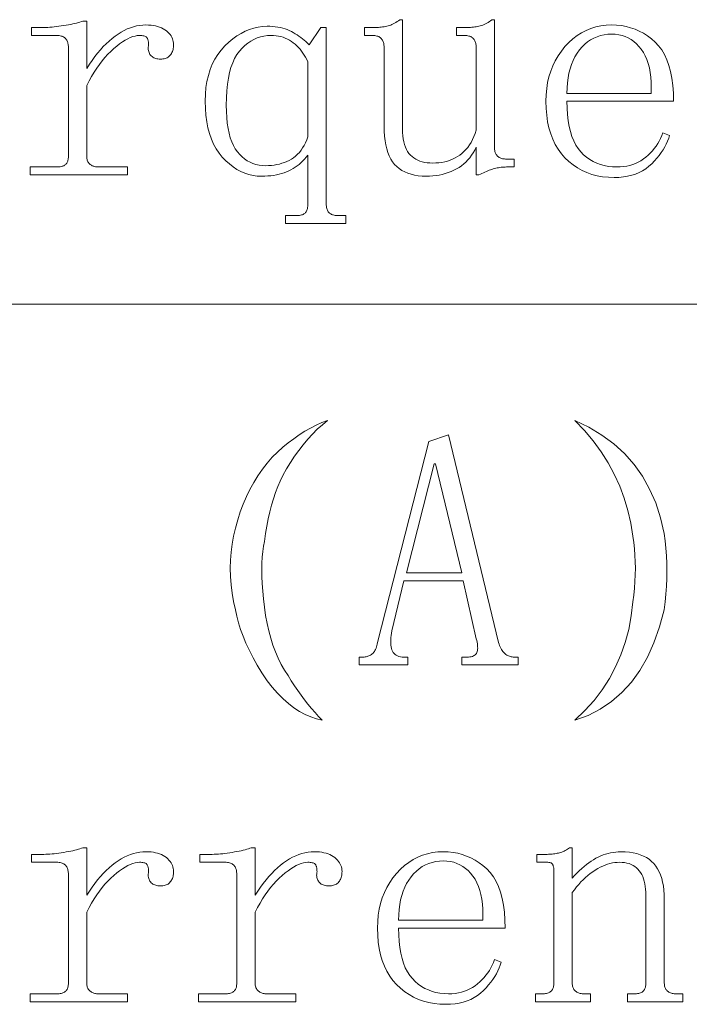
# Model space of a CAD drawing. Extents: x 1 to 297, y 1 to 210.
# Tile 27 of 171: x 54.07 to 58.43, y 35.78 to 42.2. Entities that reach past the tile are written whole.
import ezdxf

# ---------------------------------------------------------------- set-up
doc = ezdxf.new("R2010")
doc.units = 0

msp = doc.modelspace()

# ---------------------------------------------------------------- linework, layer by layer
at = {"color": 7, "lineweight": 13}
msp.add_line((1.3055, 40.342), (219.3213, 40.342), dxfattribs=at)
for points in [[(54.509, 41.8791), (54.5263, 41.9059), (54.5438, 41.9314), (54.5616, 41.9556), (54.5796, 41.9786), (54.5979, 42.0002), (54.6165, 42.0206), (54.6353, 42.0396), (54.6544, 42.0574), (54.6737, 42.0739), (54.6933, 42.0891), (54.7131, 42.103), (54.7329, 42.1154), (54.7528, 42.1263), (54.7728, 42.1358), (54.7929, 42.1438), (54.8131, 42.1503), (54.8334, 42.1554), (54.8538, 42.1591), (54.8742, 42.1613), (54.8947, 42.162), (54.9115, 42.1616), (54.9275, 42.1605), (54.9427, 42.1585), (54.9571, 42.1558), (54.9708, 42.1524), (54.9837, 42.1481), (54.9958, 42.1431), (55.0072, 42.1373), (55.0178, 42.1308), (55.0276, 42.1234), (55.0365, 42.1156), (55.0446, 42.1075), (55.0516, 42.0991), (55.0578, 42.0905), (55.0629, 42.0816), (55.0672, 42.0725), (55.0705, 42.0631), (55.0728, 42.0535), (55.0743, 42.0436), (55.0747, 42.0334), (55.0745, 42.025), (55.0739, 42.017), (55.0728, 42.0093), (55.0713, 42.0019), (55.0694, 41.9949), (55.067, 41.9882), (55.0642, 41.9818), (55.061, 41.9758), (55.0574, 41.9702), (55.0533, 41.9649), (55.0488, 41.96), (55.0439, 41.9556), (55.0385, 41.9517), (55.0327, 41.9484), (55.0265, 41.9456), (55.0199, 41.9433), (55.0128, 41.9415), (55.0053, 41.9402), (54.9974, 41.9394), (54.989, 41.9391), (54.9807, 41.9394), (54.9727, 41.9402), (54.9652, 41.9415), (54.9582, 41.9433), (54.9515, 41.9456), (54.9453, 41.9484), (54.9395, 41.9517), (54.9342, 41.9556), (54.9292, 41.96), (54.9247, 41.9649), (54.9207, 41.9702), (54.9174, 41.9758), (54.9146, 41.9818), (54.9124, 41.9882), (54.9108, 41.9949), (54.9098, 42.0019), (54.9094, 42.0093), (54.9096, 42.017), (54.9105, 42.025), (54.9119, 42.0334), (54.9118, 42.0385), (54.9115, 42.0434), (54.9111, 42.0481), (54.9105, 42.0526), (54.9097, 42.057), (54.9088, 42.0612), (54.9077, 42.0652), (54.9064, 42.0691), (54.9049, 42.0728), (54.9033, 42.0763), (54.9012, 42.0795), (54.8985, 42.0825), (54.8951, 42.085), (54.891, 42.0873), (54.8862, 42.0891), (54.8807, 42.0907), (54.8745, 42.0919), (54.8676, 42.0927), (54.8601, 42.0933), (54.8519, 42.0934), (54.8379, 42.0926), (54.8232, 42.09), (54.808, 42.0857), (54.7922, 42.0797), (54.7758, 42.072), (54.7588, 42.0626), (54.7412, 42.0514), (54.723, 42.0386), (54.7041, 42.024), (54.6847, 42.0077), (54.6652, 41.9899), (54.6462, 41.9707), (54.6275, 41.9501), (54.6093, 41.9282), (54.5915, 41.9049), (54.5742, 41.8802), (54.5572, 41.8541), (54.5407, 41.8267), (54.5247, 41.7979), (54.509, 41.7677), (54.509, 41.3049), (54.5092, 41.2982), (54.5099, 41.2918), (54.5109, 41.2858), (54.5124, 41.2802), (54.5144, 41.2749), (54.5167, 41.2699), (54.5195, 41.2653), (54.5227, 41.261), (54.5264, 41.257), (54.5304, 41.2534), (54.5349, 41.2502), (54.5395, 41.2473), (54.5445, 41.2447), (54.5496, 41.2425), (54.5551, 41.2406), (54.5608, 41.239), (54.5667, 41.2378), (54.573, 41.237), (54.5794, 41.2365), (54.5862, 41.2363), (54.7747, 41.2363), (54.7747, 41.1849), (54.1404, 41.1849), (54.1404, 41.2363), (54.3119, 41.2363), (54.3202, 41.2365), (54.328, 41.237), (54.3353, 41.2378), (54.342, 41.239), (54.3483, 41.2406), (54.354, 41.2425), (54.3593, 41.2447), (54.364, 41.2473), (54.3682, 41.2502), (54.3719, 41.2534), (54.3751, 41.257), (54.378, 41.261), (54.3806, 41.2653), (54.3828, 41.2699), (54.3847, 41.2749), (54.3863, 41.2802), (54.3875, 41.2858), (54.3883, 41.2918), (54.3888, 41.2982), (54.389, 41.3049), (54.389, 42.0163), (54.3888, 42.023), (54.3883, 42.0295), (54.3875, 42.0357), (54.3863, 42.0417), (54.3847, 42.0474), (54.3828, 42.0528), (54.3806, 42.058), (54.378, 42.0629), (54.3751, 42.0676), (54.3719, 42.072), (54.3682, 42.0761), (54.364, 42.0797), (54.3593, 42.0829), (54.354, 42.0857), (54.3483, 42.0881), (54.342, 42.09), (54.3353, 42.0915), (54.328, 42.0926), (54.3202, 42.0932), (54.3119, 42.0934), (54.149, 42.0934), (54.149, 42.1449), (54.2176, 42.1449), (54.2298, 42.145), (54.2424, 42.1454), (54.2555, 42.146), (54.269, 42.1469), (54.2829, 42.1481), (54.2973, 42.1495), (54.3121, 42.1512), (54.3273, 42.1531), (54.3429, 42.1553), (54.359, 42.1577), (54.3749, 42.1603), (54.39, 42.163), (54.4044, 42.1658), (54.418, 42.1687), (54.4308, 42.1716), (54.4428, 42.1747), (54.4541, 42.1778), (54.4646, 42.181), (54.4743, 42.1843), (54.4833, 42.1877), (54.509, 42.1877)], [(56.7633, 41.262), (56.7836, 41.2625), (56.8032, 41.2641), (56.8223, 41.2666), (56.8408, 41.2702), (56.8587, 41.2749), (56.8759, 41.2805), (56.8926, 41.2872), (56.9087, 41.2949), (56.9241, 41.3037), (56.939, 41.3134), (56.9532, 41.3243), (56.9666, 41.3364), (56.9793, 41.3497), (56.9911, 41.3642), (57.0022, 41.3799), (57.0126, 41.3967), (57.0221, 41.4148), (57.0309, 41.4341), (57.0389, 41.4546), (57.0462, 41.4763), (57.0462, 42.0163), (57.046, 42.023), (57.0455, 42.0295), (57.0446, 42.0357), (57.0434, 42.0417), (57.0419, 42.0474), (57.04, 42.0528), (57.0378, 42.058), (57.0352, 42.0629), (57.0323, 42.0676), (57.029, 42.072), (57.0253, 42.0761), (57.0211, 42.0797), (57.0164, 42.0829), (57.0112, 42.0857), (57.0054, 42.0881), (56.9992, 42.09), (56.9924, 42.0915), (56.9851, 42.0926), (56.9773, 42.0932), (56.969, 42.0934), (56.9176, 42.0934), (56.9176, 42.1449), (56.969, 42.1449), (56.9792, 42.1449), (56.9892, 42.1452), (56.9991, 42.1456), (57.0088, 42.1462), (57.0183, 42.147), (57.0276, 42.1479), (57.0368, 42.1491), (57.0458, 42.1503), (57.0546, 42.1518), (57.0633, 42.1534), (57.0719, 42.1554), (57.0804, 42.1579), (57.089, 42.1609), (57.0976, 42.1644), (57.1062, 42.1684), (57.1147, 42.173), (57.1233, 42.178), (57.1319, 42.1836), (57.1404, 42.1897), (57.149, 42.1963), (57.1662, 42.1963), (57.1662, 41.3563), (57.1664, 41.3496), (57.167, 41.3433), (57.1681, 41.3373), (57.1696, 41.3316), (57.1715, 41.3263), (57.1739, 41.3213), (57.1767, 41.3167), (57.1799, 41.3124), (57.1835, 41.3085), (57.1876, 41.3049), (57.192, 41.3016), (57.1967, 41.2987), (57.2016, 41.2961), (57.2068, 41.2939), (57.2122, 41.292), (57.2179, 41.2905), (57.2239, 41.2893), (57.2301, 41.2884), (57.2366, 41.2879), (57.2433, 41.2877), (57.2947, 41.2877), (57.2947, 41.2363), (57.2433, 41.2363), (57.2347, 41.2362), (57.2262, 41.2358), (57.2176, 41.2351), (57.209, 41.2342), (57.2004, 41.2331), (57.1919, 41.2317), (57.1833, 41.23), (57.1747, 41.2281), (57.1662, 41.2259), (57.1576, 41.2234), (57.1489, 41.2207), (57.1401, 41.2178), (57.1311, 41.2146), (57.1219, 41.2111), (57.1126, 41.2074), (57.1031, 41.2034), (57.0934, 41.1991), (57.0835, 41.1946), (57.0735, 41.1899), (57.0633, 41.1849), (57.0462, 41.1849), (57.0462, 41.3649), (57.0372, 41.3465), (57.0273, 41.329), (57.0166, 41.3125), (57.005, 41.297), (56.9926, 41.2824), (56.9793, 41.2687), (56.9652, 41.256), (56.9502, 41.2442), (56.9343, 41.2333), (56.9176, 41.2234), (56.9002, 41.2145), (56.8823, 41.2065), (56.8638, 41.1994), (56.8449, 41.1933), (56.8254, 41.1881), (56.8055, 41.1838), (56.785, 41.1805), (56.764, 41.1782), (56.7425, 41.1768), (56.7204, 41.1763), (56.6937, 41.1771), (56.6683, 41.1794), (56.6443, 41.1832), (56.6217, 41.1886), (56.6004, 41.1956), (56.5806, 41.2041), (56.562, 41.2141), (56.5449, 41.2257), (56.5291, 41.2388), (56.5147, 41.2534), (56.5017, 41.2698), (56.49, 41.2881), (56.4798, 41.3082), (56.4708, 41.3302), (56.4633, 41.3541), (56.4571, 41.3799), (56.4523, 41.4076), (56.4489, 41.4372), (56.4468, 41.4687), (56.4462, 41.502), (56.4462, 42.0163), (56.446, 42.023), (56.4455, 42.0295), (56.4446, 42.0357), (56.4434, 42.0417), (56.4419, 42.0474), (56.44, 42.0528), (56.4378, 42.058), (56.4352, 42.0629), (56.4323, 42.0676), (56.429, 42.072), (56.4253, 42.0761), (56.4211, 42.0797), (56.4164, 42.0829), (56.4112, 42.0857), (56.4054, 42.0881), (56.3992, 42.09), (56.3924, 42.0915), (56.3851, 42.0926), (56.3773, 42.0932), (56.369, 42.0934), (56.3176, 42.0934), (56.3176, 42.1449), (56.369, 42.1449), (56.3792, 42.1449), (56.3892, 42.1452), (56.3991, 42.1456), (56.4088, 42.1462), (56.4183, 42.147), (56.4276, 42.1479), (56.4368, 42.1491), (56.4458, 42.1503), (56.4546, 42.1518), (56.4633, 42.1534), (56.4719, 42.1554), (56.4804, 42.1579), (56.489, 42.1609), (56.4976, 42.1644), (56.5062, 42.1684), (56.5147, 42.173), (56.5233, 42.178), (56.5319, 42.1836), (56.5404, 42.1897), (56.549, 42.1963), (56.5662, 42.1963), (56.5662, 41.4849), (56.5667, 41.4615), (56.5682, 41.4396), (56.5708, 41.419), (56.5744, 41.3998), (56.579, 41.382), (56.5847, 41.3655), (56.5914, 41.3505), (56.5991, 41.3367), (56.6078, 41.3244), (56.6176, 41.3134), (56.6283, 41.3037), (56.6399, 41.2949), (56.6523, 41.2872), (56.6656, 41.2805), (56.6797, 41.2749), (56.6947, 41.2702), (56.7106, 41.2666), (56.7273, 41.2641), (56.7449, 41.2625)], [(57.6376, 41.6649), (57.6385, 41.6199), (57.6412, 41.5776), (57.6457, 41.538), (57.652, 41.501), (57.6601, 41.4666), (57.67, 41.435), (57.6817, 41.406), (57.6952, 41.3796), (57.7105, 41.3559), (57.7276, 41.3349), (57.7461, 41.3161), (57.7658, 41.2994), (57.7866, 41.2846), (57.8085, 41.2718), (57.8315, 41.2609), (57.8556, 41.2521), (57.8809, 41.2452), (57.9072, 41.2402), (57.9347, 41.2373), (57.9633, 41.2363), (57.9852, 41.2369), (58.0065, 41.2389), (58.0271, 41.2421), (58.047, 41.2466), (58.0662, 41.2524), (58.0847, 41.2594), (58.1025, 41.2678), (58.1196, 41.2774), (58.1361, 41.2884), (58.1519, 41.3006), (58.1669, 41.3137), (58.181, 41.3275), (58.1943, 41.3418), (58.2067, 41.3568), (58.2183, 41.3724), (58.229, 41.3885), (58.2389, 41.4053), (58.2479, 41.4226), (58.256, 41.4406), (58.2633, 41.4591), (58.3062, 41.442), (58.3004, 41.4232), (58.2933, 41.4045), (58.2849, 41.3858), (58.2753, 41.3673), (58.2644, 41.3488), (58.2522, 41.3304), (58.2387, 41.3121), (58.2239, 41.2939), (58.2078, 41.2758), (58.1904, 41.2577), (58.1718, 41.2406), (58.1519, 41.2253), (58.1307, 41.2118), (58.1082, 41.2001), (58.0844, 41.1902), (58.0593, 41.1821), (58.0329, 41.1758), (58.0053, 41.1713), (57.9764, 41.1686), (57.9462, 41.1677), (57.9075, 41.169), (57.8702, 41.1729), (57.8344, 41.1793), (57.8001, 41.1883), (57.7672, 41.1999), (57.7358, 41.214), (57.7059, 41.2307), (57.6774, 41.25), (57.6503, 41.2719), (57.6247, 41.2963), (57.6011, 41.3231), (57.58, 41.3522), (57.5613, 41.3835), (57.5452, 41.417), (57.5315, 41.4527), (57.5203, 41.4907), (57.5116, 41.5309), (57.5054, 41.5733), (57.5017, 41.618), (57.5004, 41.6649), (57.5017, 41.707), (57.5054, 41.7477), (57.5116, 41.7869), (57.5203, 41.8246), (57.5315, 41.8609), (57.5452, 41.8958), (57.5613, 41.9292), (57.58, 41.9611), (57.6011, 41.9916), (57.6247, 42.0206), (57.6501, 42.0474), (57.6767, 42.0715), (57.7043, 42.0927), (57.7331, 42.1111), (57.7629, 42.1266), (57.7939, 42.1394), (57.826, 42.1493), (57.8592, 42.1563), (57.8936, 42.1606), (57.929, 42.162), (57.9612, 42.1609), (57.9924, 42.1575), (58.0229, 42.152), (58.0524, 42.1442), (58.0812, 42.1341), (58.109, 42.1219), (58.136, 42.1074), (58.1622, 42.0907), (58.1874, 42.0717), (58.2119, 42.0506), (58.2347, 42.0267), (58.2551, 41.9995), (58.2731, 41.9691), (58.2887, 41.9354), (58.3019, 41.8984), (58.3127, 41.8582), (58.3211, 41.8148), (58.3271, 41.7681), (58.3307, 41.7181), (58.3319, 41.6649)], [(56.069, 40.9963), (56.0692, 40.988), (56.0699, 40.9802), (56.0709, 40.9729), (56.0724, 40.9661), (56.0744, 40.9599), (56.0767, 40.9541), (56.0795, 40.9489), (56.0827, 40.9442), (56.0864, 40.94), (56.0904, 40.9363), (56.0949, 40.933), (56.0995, 40.9301), (56.1045, 40.9275), (56.1096, 40.9253), (56.1151, 40.9234), (56.1208, 40.9219), (56.1267, 40.9207), (56.133, 40.9198), (56.1394, 40.9193), (56.1462, 40.9191), (56.1976, 40.9191), (56.1976, 40.8677), (55.8033, 40.8677), (55.8033, 40.9191), (55.8719, 40.9191), (55.8802, 40.9193), (55.888, 40.9198), (55.8953, 40.9207), (55.902, 40.9219), (55.9083, 40.9234), (55.914, 40.9253), (55.9193, 40.9275), (55.924, 40.9301), (55.9282, 40.933), (55.9319, 40.9363), (55.9351, 40.94), (55.938, 40.9442), (55.9406, 40.9489), (55.9428, 40.9541), (55.9447, 40.9599), (55.9463, 40.9661), (55.9475, 40.9729), (55.9483, 40.9802), (55.9488, 40.988), (55.949, 40.9963), (55.949, 41.3134), (55.9385, 41.3001), (55.9276, 41.2874), (55.9162, 41.2754), (55.9044, 41.2641), (55.8922, 41.2534), (55.8796, 41.2435), (55.8665, 41.2342), (55.853, 41.2257), (55.8391, 41.2178), (55.8247, 41.2106), (55.8099, 41.2041), (55.7944, 41.1982), (55.7783, 41.1931), (55.7616, 41.1886), (55.7444, 41.1849), (55.7265, 41.1818), (55.708, 41.1794), (55.689, 41.1777), (55.6693, 41.1766), (55.649, 41.1763), (55.6202, 41.1775), (55.5921, 41.1813), (55.5647, 41.1875), (55.5379, 41.1962), (55.5119, 41.2074), (55.4865, 41.221), (55.4618, 41.2372), (55.4378, 41.2558), (55.4145, 41.277), (55.3919, 41.3006), (55.3707, 41.3266), (55.3518, 41.3549), (55.335, 41.3856), (55.3206, 41.4185), (55.3083, 41.4538), (55.2983, 41.4914), (55.2905, 41.5313), (55.2849, 41.5735), (55.2816, 41.618), (55.2804, 41.6649), (55.2817, 41.7101), (55.2856, 41.7533), (55.292, 41.7945), (55.301, 41.8335), (55.3126, 41.8706), (55.3267, 41.9055), (55.3434, 41.9385), (55.3627, 41.9693), (55.3846, 41.9981), (55.409, 42.0249), (55.4349, 42.0493), (55.4611, 42.0711), (55.4877, 42.0904), (55.5146, 42.1071), (55.5419, 42.1213), (55.5695, 42.1329), (55.5974, 42.1419), (55.6257, 42.1483), (55.6543, 42.1521), (55.6833, 42.1534), (55.7019, 42.1531), (55.7198, 42.1521), (55.7372, 42.1503), (55.7539, 42.1479), (55.7701, 42.1449), (55.7856, 42.1411), (55.8006, 42.1366), (55.815, 42.1315), (55.8287, 42.1257), (55.8419, 42.1191), (55.8546, 42.1121), (55.8671, 42.1047), (55.8793, 42.097), (55.8912, 42.089), (55.9029, 42.0806), (55.9144, 42.0718), (55.9256, 42.0627), (55.9365, 42.0533), (55.9472, 42.0435), (55.9576, 42.0334), (56.0347, 42.1449), (56.069, 42.1449)], [(58.1862, 41.7163), (58.1871, 41.7531), (58.1863, 41.7881), (58.184, 41.8213), (58.18, 41.8527), (58.1744, 41.8824), (58.1671, 41.9102), (58.1583, 41.9362), (58.1478, 41.9604), (58.1356, 41.9828), (58.1219, 42.0034), (58.1068, 42.0222), (58.0908, 42.0389), (58.0739, 42.0537), (58.056, 42.0665), (58.0372, 42.0774), (58.0175, 42.0862), (57.9968, 42.0931), (57.9751, 42.0981), (57.9525, 42.101), (57.929, 42.102), (57.9038, 42.101), (57.8795, 42.0979), (57.8561, 42.0927), (57.8337, 42.0855), (57.8122, 42.0763), (57.7917, 42.065), (57.7721, 42.0516), (57.7535, 42.0362), (57.7358, 42.0187), (57.719, 41.9991), (57.7035, 41.9778), (57.6897, 41.9549), (57.6775, 41.9305), (57.6669, 41.9045), (57.6579, 41.877), (57.6506, 41.8479), (57.6449, 41.8173), (57.6408, 41.7852), (57.6384, 41.7515), (57.6376, 41.7163)], [(55.949, 41.922), (55.9419, 41.9371), (55.9343, 41.9517), (55.9261, 41.9656), (55.9175, 41.9789), (55.9083, 41.9916), (55.8986, 42.0038), (55.8884, 42.0153), (55.8777, 42.0262), (55.8665, 42.0366), (55.8547, 42.0463), (55.8425, 42.0552), (55.8297, 42.0633), (55.8164, 42.0703), (55.8026, 42.0765), (55.7883, 42.0816), (55.7735, 42.0859), (55.7581, 42.0892), (55.7423, 42.0915), (55.7259, 42.093), (55.709, 42.0934), (55.6854, 42.0924), (55.6624, 42.0893), (55.6401, 42.0842), (55.6185, 42.077), (55.5976, 42.0677), (55.5774, 42.0564), (55.5578, 42.043), (55.539, 42.0276), (55.5208, 42.0101), (55.5033, 41.9906), (55.487, 41.9685), (55.4724, 41.9436), (55.4596, 41.9157), (55.4484, 41.885), (55.439, 41.8513), (55.4313, 41.8147), (55.4253, 41.7752), (55.421, 41.7327), (55.4184, 41.6874), (55.4176, 41.6391), (55.4183, 41.5975), (55.4205, 41.5584), (55.4241, 41.5218), (55.4292, 41.4876), (55.4358, 41.4559), (55.4438, 41.4267), (55.4533, 41.4), (55.4642, 41.3758), (55.4766, 41.3541), (55.4904, 41.3349), (55.5054, 41.3178), (55.5211, 41.3025), (55.5376, 41.289), (55.5549, 41.2773), (55.5729, 41.2674), (55.5918, 41.2593), (55.6113, 41.253), (55.6317, 41.2485), (55.6528, 41.2458), (55.6747, 41.2449), (55.6934, 41.2453), (55.7116, 41.2466), (55.7294, 41.2487), (55.7467, 41.2517), (55.7637, 41.2556), (55.7802, 41.2603), (55.7962, 41.2659), (55.8119, 41.2723), (55.8271, 41.2796), (55.8419, 41.2877), (55.8561, 41.2969), (55.8695, 41.3073), (55.8821, 41.3188), (55.894, 41.3316), (55.9051, 41.3456), (55.9154, 41.3607), (55.925, 41.3771), (55.9338, 41.3947), (55.9418, 41.4135), (55.949, 41.4334)], [(56.0776, 39.5849), (56.0438, 39.5566), (56.0111, 39.5266), (55.9794, 39.4949), (55.9487, 39.4614), (55.919, 39.4263), (55.8904, 39.3894), (55.8628, 39.3509), (55.8362, 39.3106), (55.8107, 39.2686), (55.7862, 39.2249), (55.7695, 39.1897), (55.7539, 39.1529), (55.7394, 39.1143), (55.7258, 39.074), (55.7133, 39.032), (55.7018, 38.9883), (55.6914, 38.9429), (55.6819, 38.8957), (55.6735, 38.8469), (55.6662, 38.7963), (55.66, 38.7642), (55.6552, 38.7298), (55.6518, 38.6929), (55.6497, 38.6537), (55.649, 38.612), (55.6497, 38.5679), (55.6518, 38.5215), (55.6552, 38.4726), (55.66, 38.4214), (55.6662, 38.3677), (55.6739, 38.3139), (55.6833, 38.2621), (55.6944, 38.2124), (55.7073, 38.1647), (55.7219, 38.1191), (55.7382, 38.0756), (55.7562, 38.0341), (55.7759, 37.9947), (55.7973, 37.9573), (55.8204, 37.922), (55.8412, 37.8882), (55.8623, 37.8555), (55.8837, 37.8238), (55.9055, 37.7931), (55.9276, 37.7634), (55.95, 37.7348), (55.9728, 37.7072), (55.996, 37.6806), (56.0195, 37.6551), (56.0433, 37.6306), (56.0058, 37.6393), (55.9686, 37.6518), (55.9317, 37.6681), (55.8952, 37.6882), (55.859, 37.712), (55.8232, 37.7396), (55.7877, 37.771), (55.7526, 37.8061), (55.7178, 37.845), (55.6833, 37.8877), (55.6504, 37.9386), (55.6202, 37.9885), (55.5928, 38.0374), (55.5681, 38.0852), (55.5462, 38.132), (55.527, 38.1778), (55.5105, 38.2225), (55.4968, 38.2662), (55.4858, 38.3089), (55.4776, 38.3506), (55.4652, 38.4053), (55.4556, 38.4596), (55.4488, 38.5136), (55.4447, 38.5673), (55.4433, 38.6206), (55.4447, 38.6735), (55.4488, 38.7262), (55.4556, 38.7785), (55.4652, 38.8304), (55.4776, 38.882), (55.4923, 38.936), (55.5091, 38.9883), (55.528, 39.0389), (55.5489, 39.0877), (55.5719, 39.1349), (55.5969, 39.1803), (55.624, 39.224), (55.6531, 39.266), (55.6843, 39.3063), (55.7176, 39.3449), (55.752, 39.3781), (55.7868, 39.4093), (55.822, 39.4385), (55.8575, 39.4655), (55.8933, 39.4906), (55.9295, 39.5135), (55.966, 39.5345), (56.0028, 39.5533), (56.04, 39.5701)], [(57.689, 39.5849), (57.7812, 39.5405), (57.8659, 39.4895), (57.9431, 39.4321), (58.0127, 39.3682), (58.0747, 39.2977), (58.1292, 39.2207), (58.1762, 39.1373), (58.2156, 39.0473), (58.2475, 38.9507), (58.2719, 38.8477), (58.278, 38.7995), (58.2828, 38.751), (58.2863, 38.7022), (58.2883, 38.653), (58.289, 38.6034), (58.2883, 38.5535), (58.2863, 38.5033), (58.2828, 38.4527), (58.278, 38.4018), (58.2719, 38.3506), (58.2414, 38.2385), (58.2047, 38.1353), (58.1618, 38.041), (58.1128, 37.9556), (58.0576, 37.8791), (57.9962, 37.8116), (57.9287, 37.753), (57.855, 37.7033), (57.7751, 37.6625), (57.689, 37.6306), (57.7545, 37.6938), (57.8138, 37.7602), (57.867, 37.8296), (57.9139, 37.9021), (57.9547, 37.9777), (57.9894, 38.0564), (58.0178, 38.1382), (58.0401, 38.223), (58.0562, 38.311), (58.0662, 38.402), (58.0723, 38.4464), (58.0771, 38.4905), (58.0806, 38.5342), (58.0826, 38.5775), (58.0833, 38.6206), (58.0826, 38.6633), (58.0806, 38.7056), (58.0771, 38.7476), (58.0723, 38.7893), (58.0662, 38.8306), (58.0531, 38.9153), (58.0346, 38.9979), (58.0106, 39.0785), (57.9811, 39.157), (57.9462, 39.2334), (57.9057, 39.3078), (57.8598, 39.3802), (57.8083, 39.4505), (57.7514, 39.5187)], [(56.9604, 38.5391), (56.5747, 38.5391), (56.4976, 38.2134), (56.4945, 38.1983), (56.4921, 38.1838), (56.4904, 38.1698), (56.4894, 38.1565), (56.489, 38.1438), (56.4894, 38.1317), (56.4904, 38.1201), (56.4921, 38.1092), (56.4945, 38.0989), (56.4976, 38.0891), (56.5014, 38.0802), (56.5062, 38.0722), (56.5117, 38.0651), (56.5182, 38.059), (56.5254, 38.0538), (56.5336, 38.0495), (56.5426, 38.0462), (56.5524, 38.0439), (56.5632, 38.0425), (56.5747, 38.042), (56.6004, 38.042), (56.6004, 37.9906), (56.2833, 37.9906), (56.2833, 38.042), (56.309, 38.042), (56.3158, 38.0422), (56.3224, 38.0429), (56.3288, 38.0439), (56.3351, 38.0454), (56.3412, 38.0474), (56.3471, 38.0497), (56.3528, 38.0525), (56.3584, 38.0557), (56.3638, 38.0594), (56.369, 38.0634), (56.374, 38.068), (56.3786, 38.0732), (56.3829, 38.079), (56.3868, 38.0854), (56.3904, 38.0924), (56.3937, 38.0999), (56.3966, 38.1081), (56.3992, 38.1169), (56.4014, 38.1263), (56.4033, 38.1363), (56.7376, 39.4477), (56.8662, 39.4906), (57.1919, 38.1363), (57.1954, 38.1263), (57.1991, 38.1169), (57.2029, 38.1081), (57.207, 38.0999), (57.2112, 38.0924), (57.2155, 38.0854), (57.2201, 38.079), (57.2248, 38.0732), (57.2297, 38.068), (57.2347, 38.0634), (57.24, 38.0594), (57.2454, 38.0557), (57.2509, 38.0525), (57.2567, 38.0497), (57.2626, 38.0474), (57.2687, 38.0454), (57.2749, 38.0439), (57.2814, 38.0429), (57.288, 38.0422), (57.2947, 38.042), (57.3204, 38.042), (57.3204, 37.9906), (56.9519, 37.9906), (56.9519, 38.042), (56.9862, 38.042), (56.9961, 38.0423), (57.0052, 38.0432), (57.0135, 38.0447), (57.0211, 38.0468), (57.0279, 38.0495), (57.034, 38.0528), (57.0393, 38.0567), (57.0438, 38.0612), (57.0475, 38.0663), (57.0504, 38.072), (57.0527, 38.0783), (57.0544, 38.0852), (57.0555, 38.0927), (57.0559, 38.1008), (57.0558, 38.1095), (57.0551, 38.1188), (57.0537, 38.1287), (57.0518, 38.1392), (57.0493, 38.1503), (57.0462, 38.162)], [(56.7804, 39.302), (56.7719, 39.302), (56.5919, 38.5906), (56.9519, 38.5906)], [(54.509, 36.4906), (54.5263, 36.5174), (54.5438, 36.5429), (54.5616, 36.5671), (54.5796, 36.59), (54.5979, 36.6116), (54.6165, 36.632), (54.6353, 36.6511), (54.6544, 36.6689), (54.6737, 36.6854), (54.6933, 36.7006), (54.7131, 36.7144), (54.7329, 36.7268), (54.7528, 36.7377), (54.7728, 36.7472), (54.7929, 36.7552), (54.8131, 36.7618), (54.8334, 36.7669), (54.8538, 36.7705), (54.8742, 36.7727), (54.8947, 36.7734), (54.9115, 36.773), (54.9275, 36.7719), (54.9427, 36.77), (54.9571, 36.7673), (54.9708, 36.7638), (54.9837, 36.7595), (54.9958, 36.7545), (55.0072, 36.7487), (55.0178, 36.7422), (55.0276, 36.7349), (55.0365, 36.727), (55.0446, 36.7189), (55.0516, 36.7106), (55.0578, 36.7019), (55.0629, 36.6931), (55.0672, 36.6839), (55.0705, 36.6746), (55.0728, 36.6649), (55.0743, 36.655), (55.0747, 36.6449), (55.0745, 36.6365), (55.0739, 36.6284), (55.0728, 36.6207), (55.0713, 36.6133), (55.0694, 36.6063), (55.067, 36.5996), (55.0642, 36.5933), (55.061, 36.5873), (55.0574, 36.5816), (55.0533, 36.5763), (55.0488, 36.5714), (55.0439, 36.567), (55.0385, 36.5632), (55.0327, 36.5598), (55.0265, 36.557), (55.0199, 36.5547), (55.0128, 36.5529), (55.0053, 36.5516), (54.9974, 36.5508), (54.989, 36.5506), (54.9807, 36.5508), (54.9727, 36.5516), (54.9652, 36.5529), (54.9582, 36.5547), (54.9515, 36.557), (54.9453, 36.5598), (54.9395, 36.5632), (54.9342, 36.567), (54.9292, 36.5714), (54.9247, 36.5763), (54.9207, 36.5816), (54.9174, 36.5873), (54.9146, 36.5933), (54.9124, 36.5996), (54.9108, 36.6063), (54.9098, 36.6133), (54.9094, 36.6207), (54.9096, 36.6284), (54.9105, 36.6365), (54.9119, 36.6449), (54.9118, 36.6499), (54.9115, 36.6548), (54.9111, 36.6595), (54.9105, 36.6641), (54.9097, 36.6684), (54.9088, 36.6726), (54.9077, 36.6767), (54.9064, 36.6805), (54.9049, 36.6842), (54.9033, 36.6877), (54.9012, 36.691), (54.8985, 36.6939), (54.8951, 36.6965), (54.891, 36.6987), (54.8862, 36.7006), (54.8807, 36.7021), (54.8745, 36.7033), (54.8676, 36.7042), (54.8601, 36.7047), (54.8519, 36.7049), (54.8379, 36.704), (54.8232, 36.7014), (54.808, 36.6971), (54.7922, 36.6911), (54.7758, 36.6834), (54.7588, 36.674), (54.7412, 36.6629), (54.723, 36.65), (54.7041, 36.6354), (54.6847, 36.6191), (54.6652, 36.6013), (54.6462, 36.5821), (54.6275, 36.5615), (54.6093, 36.5396), (54.5915, 36.5163), (54.5742, 36.4916), (54.5572, 36.4655), (54.5407, 36.4381), (54.5247, 36.4093), (54.509, 36.3791), (54.509, 35.9163), (54.5092, 35.9096), (54.5099, 35.9033), (54.5109, 35.8973), (54.5124, 35.8916), (54.5144, 35.8863), (54.5167, 35.8813), (54.5195, 35.8767), (54.5227, 35.8724), (54.5264, 35.8685), (54.5304, 35.8649), (54.5349, 35.8616), (54.5395, 35.8587), (54.5445, 35.8561), (54.5496, 35.8539), (54.5551, 35.852), (54.5608, 35.8505), (54.5667, 35.8493), (54.573, 35.8484), (54.5794, 35.8479), (54.5862, 35.8477), (54.7747, 35.8477), (54.7747, 35.7963), (54.1404, 35.7963), (54.1404, 35.8477), (54.3119, 35.8477), (54.3202, 35.8479), (54.328, 35.8484), (54.3353, 35.8493), (54.342, 35.8505), (54.3483, 35.852), (54.354, 35.8539), (54.3593, 35.8561), (54.364, 35.8587), (54.3682, 35.8616), (54.3719, 35.8649), (54.3751, 35.8685), (54.378, 35.8724), (54.3806, 35.8767), (54.3828, 35.8813), (54.3847, 35.8863), (54.3863, 35.8916), (54.3875, 35.8973), (54.3883, 35.9033), (54.3888, 35.9096), (54.389, 35.9163), (54.389, 36.6277), (54.3888, 36.6344), (54.3883, 36.6409), (54.3875, 36.6471), (54.3863, 36.6531), (54.3847, 36.6588), (54.3828, 36.6642), (54.3806, 36.6694), (54.378, 36.6743), (54.3751, 36.679), (54.3719, 36.6834), (54.3682, 36.6875), (54.364, 36.6911), (54.3593, 36.6944), (54.354, 36.6971), (54.3483, 36.6995), (54.342, 36.7014), (54.3353, 36.7029), (54.328, 36.704), (54.3202, 36.7046), (54.3119, 36.7049), (54.149, 36.7049), (54.149, 36.7563), (54.2176, 36.7563), (54.2298, 36.7564), (54.2424, 36.7568), (54.2555, 36.7574), (54.269, 36.7583), (54.2829, 36.7595), (54.2973, 36.7609), (54.3121, 36.7626), (54.3273, 36.7645), (54.3429, 36.7667), (54.359, 36.7691), (54.3749, 36.7718), (54.39, 36.7745), (54.4044, 36.7772), (54.418, 36.7801), (54.4308, 36.7831), (54.4428, 36.7861), (54.4541, 36.7892), (54.4646, 36.7925), (54.4743, 36.7958), (54.4833, 36.7991), (54.509, 36.7991)], [(55.6062, 36.4906), (55.6234, 36.5174), (55.641, 36.5429), (55.6587, 36.5671), (55.6768, 36.59), (55.6951, 36.6116), (55.7136, 36.632), (55.7325, 36.6511), (55.7515, 36.6689), (55.7709, 36.6854), (55.7904, 36.7006), (55.8102, 36.7144), (55.83, 36.7268), (55.85, 36.7377), (55.87, 36.7472), (55.8901, 36.7552), (55.9103, 36.7618), (55.9305, 36.7669), (55.9509, 36.7705), (55.9713, 36.7727), (55.9919, 36.7734), (56.0086, 36.773), (56.0246, 36.7719), (56.0398, 36.77), (56.0543, 36.7673), (56.0679, 36.7638), (56.0808, 36.7595), (56.093, 36.7545), (56.1043, 36.7487), (56.1149, 36.7422), (56.1247, 36.7349), (56.1337, 36.727), (56.1417, 36.7189), (56.1488, 36.7106), (56.1549, 36.7019), (56.1601, 36.6931), (56.1643, 36.6839), (56.1676, 36.6746), (56.17, 36.6649), (56.1714, 36.655), (56.1719, 36.6449), (56.1717, 36.6365), (56.171, 36.6284), (56.1699, 36.6207), (56.1684, 36.6133), (56.1665, 36.6063), (56.1642, 36.5996), (56.1614, 36.5933), (56.1582, 36.5873), (56.1545, 36.5816), (56.1504, 36.5763), (56.1459, 36.5714), (56.141, 36.567), (56.1357, 36.5632), (56.1299, 36.5598), (56.1237, 36.557), (56.117, 36.5547), (56.1099, 36.5529), (56.1024, 36.5516), (56.0945, 36.5508), (56.0862, 36.5506), (56.0778, 36.5508), (56.0699, 36.5516), (56.0624, 36.5529), (56.0553, 36.5547), (56.0487, 36.557), (56.0424, 36.5598), (56.0367, 36.5632), (56.0313, 36.567), (56.0264, 36.5714), (56.0219, 36.5763), (56.0179, 36.5816), (56.0145, 36.5873), (56.0117, 36.5933), (56.0095, 36.5996), (56.0079, 36.6063), (56.007, 36.6133), (56.0066, 36.6207), (56.0068, 36.6284), (56.0076, 36.6365), (56.009, 36.6449), (56.0089, 36.6499), (56.0087, 36.6548), (56.0082, 36.6595), (56.0076, 36.6641), (56.0069, 36.6684), (56.0059, 36.6726), (56.0048, 36.6767), (56.0035, 36.6805), (56.0021, 36.6842), (56.0004, 36.6877), (55.9984, 36.691), (55.9956, 36.6939), (55.9922, 36.6965), (55.9881, 36.6987), (55.9833, 36.7006), (55.9778, 36.7021), (55.9716, 36.7033), (55.9648, 36.7042), (55.9572, 36.7047), (55.949, 36.7049), (55.935, 36.704), (55.9204, 36.7014), (55.9052, 36.6971), (55.8894, 36.6911), (55.8729, 36.6834), (55.8559, 36.674), (55.8383, 36.6629), (55.8201, 36.65), (55.8013, 36.6354), (55.7819, 36.6191), (55.7624, 36.6013), (55.7433, 36.5821), (55.7247, 36.5615), (55.7064, 36.5396), (55.6887, 36.5163), (55.6713, 36.4916), (55.6544, 36.4655), (55.6379, 36.4381), (55.6218, 36.4093), (55.6062, 36.3791), (55.6062, 35.9163), (55.6064, 35.9096), (55.607, 35.9033), (55.6081, 35.8973), (55.6096, 35.8916), (55.6115, 35.8863), (55.6139, 35.8813), (55.6167, 35.8767), (55.6199, 35.8724), (55.6235, 35.8685), (55.6276, 35.8649), (55.632, 35.8616), (55.6367, 35.8587), (55.6416, 35.8561), (55.6468, 35.8539), (55.6522, 35.852), (55.6579, 35.8505), (55.6639, 35.8493), (55.6701, 35.8484), (55.6766, 35.8479), (55.6833, 35.8477), (55.8719, 35.8477), (55.8719, 35.7963), (55.2376, 35.7963), (55.2376, 35.8477), (55.409, 35.8477), (55.4173, 35.8479), (55.4251, 35.8484), (55.4324, 35.8493), (55.4392, 35.8505), (55.4454, 35.852), (55.4512, 35.8539), (55.4564, 35.8561), (55.4611, 35.8587), (55.4653, 35.8616), (55.469, 35.8649), (55.4723, 35.8685), (55.4752, 35.8724), (55.4778, 35.8767), (55.48, 35.8813), (55.4819, 35.8863), (55.4834, 35.8916), (55.4846, 35.8973), (55.4855, 35.9033), (55.486, 35.9096), (55.4862, 35.9163), (55.4862, 36.6277), (55.486, 36.6344), (55.4855, 36.6409), (55.4846, 36.6471), (55.4834, 36.6531), (55.4819, 36.6588), (55.48, 36.6642), (55.4778, 36.6694), (55.4752, 36.6743), (55.4723, 36.679), (55.469, 36.6834), (55.4653, 36.6875), (55.4611, 36.6911), (55.4564, 36.6944), (55.4512, 36.6971), (55.4454, 36.6995), (55.4392, 36.7014), (55.4324, 36.7029), (55.4251, 36.704), (55.4173, 36.7046), (55.409, 36.7049), (55.2462, 36.7049), (55.2462, 36.7563), (55.3147, 36.7563), (55.3269, 36.7564), (55.3396, 36.7568), (55.3527, 36.7574), (55.3662, 36.7583), (55.3801, 36.7595), (55.3944, 36.7609), (55.4092, 36.7626), (55.4244, 36.7645), (55.4401, 36.7667), (55.4562, 36.7691), (55.4721, 36.7718), (55.4872, 36.7745), (55.5015, 36.7772), (55.5151, 36.7801), (55.5279, 36.7831), (55.54, 36.7861), (55.5513, 36.7892), (55.5618, 36.7925), (55.5715, 36.7958), (55.5804, 36.7991), (55.6062, 36.7991)], [(56.5404, 36.2763), (56.5413, 36.2313), (56.544, 36.189), (56.5485, 36.1494), (56.5548, 36.1124), (56.5629, 36.0781), (56.5728, 36.0464), (56.5845, 36.0174), (56.598, 35.991), (56.6133, 35.9673), (56.6304, 35.9463), (56.649, 35.9276), (56.6687, 35.9108), (56.6895, 35.896), (56.7114, 35.8832), (56.7344, 35.8724), (56.7585, 35.8635), (56.7837, 35.8566), (56.8101, 35.8517), (56.8376, 35.8487), (56.8662, 35.8477), (56.8881, 35.8484), (56.9094, 35.8503), (56.9299, 35.8535), (56.9498, 35.858), (56.969, 35.8638), (56.9875, 35.8709), (57.0054, 35.8792), (57.0225, 35.8889), (57.039, 35.8998), (57.0547, 35.912), (57.0697, 35.9252), (57.0839, 35.9389), (57.0972, 35.9533), (57.1096, 35.9682), (57.1212, 35.9838), (57.1319, 35.9999), (57.1417, 36.0167), (57.1507, 36.0341), (57.1589, 36.052), (57.1662, 36.0706), (57.209, 36.0534), (57.2032, 36.0346), (57.1962, 36.0159), (57.1878, 35.9972), (57.1782, 35.9787), (57.1672, 35.9602), (57.155, 35.9418), (57.1415, 35.9235), (57.1267, 35.9053), (57.1107, 35.8872), (57.0933, 35.8691), (57.0747, 35.852), (57.0547, 35.8367), (57.0335, 35.8232), (57.011, 35.8115), (56.9872, 35.8016), (56.9622, 35.7935), (56.9358, 35.7872), (56.9082, 35.7827), (56.8792, 35.78), (56.849, 35.7791), (56.8103, 35.7804), (56.7731, 35.7843), (56.7373, 35.7907), (56.703, 35.7997), (56.6701, 35.8113), (56.6387, 35.8254), (56.6087, 35.8421), (56.5802, 35.8614), (56.5532, 35.8833), (56.5276, 35.9077), (56.504, 35.9345), (56.4828, 35.9636), (56.4642, 35.9949), (56.448, 36.0284), (56.4344, 36.0641), (56.4232, 36.1021), (56.4145, 36.1423), (56.4083, 36.1847), (56.4045, 36.2294), (56.4033, 36.2763), (56.4045, 36.3184), (56.4083, 36.3591), (56.4145, 36.3983), (56.4232, 36.4361), (56.4344, 36.4724), (56.448, 36.5072), (56.4642, 36.5406), (56.4828, 36.5725), (56.504, 36.603), (56.5276, 36.632), (56.553, 36.6589), (56.5795, 36.6829), (56.6072, 36.7041), (56.6359, 36.7225), (56.6658, 36.7381), (56.6968, 36.7508), (56.7289, 36.7607), (56.7621, 36.7678), (56.7964, 36.772), (56.8319, 36.7734), (56.864, 36.7723), (56.8953, 36.769), (56.9257, 36.7634), (56.9553, 36.7556), (56.984, 36.7456), (57.0119, 36.7333), (57.0389, 36.7188), (57.065, 36.7021), (57.0903, 36.6832), (57.1147, 36.662), (57.1375, 36.6381), (57.1579, 36.6109), (57.1759, 36.5805), (57.1915, 36.5468), (57.2047, 36.5099), (57.2155, 36.4697), (57.2239, 36.4262), (57.2299, 36.3795), (57.2335, 36.3295), (57.2347, 36.2763)], [(57.4319, 35.7963), (57.4319, 35.8477), (57.4747, 35.8477), (57.483, 35.8479), (57.4908, 35.8484), (57.4981, 35.8493), (57.5049, 35.8505), (57.5112, 35.852), (57.5169, 35.8539), (57.5221, 35.8561), (57.5268, 35.8587), (57.531, 35.8616), (57.5347, 35.8649), (57.538, 35.8685), (57.5409, 35.8724), (57.5435, 35.8767), (57.5457, 35.8813), (57.5476, 35.8863), (57.5491, 35.8916), (57.5503, 35.8973), (57.5512, 35.9033), (57.5517, 35.9096), (57.5519, 35.9163), (57.5519, 36.6534), (57.5518, 36.6584), (57.5515, 36.6632), (57.5511, 36.6677), (57.5505, 36.6719), (57.5497, 36.6759), (57.5488, 36.6797), (57.5477, 36.6831), (57.5464, 36.6863), (57.5449, 36.6893), (57.5433, 36.692), (57.5414, 36.6944), (57.5392, 36.6966), (57.5366, 36.6986), (57.5337, 36.7002), (57.5304, 36.7016), (57.5268, 36.7028), (57.5229, 36.7037), (57.5186, 36.7043), (57.514, 36.7047), (57.509, 36.7049), (57.4404, 36.7049), (57.4404, 36.7563), (57.5004, 36.7563), (57.509, 36.7564), (57.5174, 36.7566), (57.5258, 36.7571), (57.534, 36.7577), (57.5422, 36.7584), (57.5503, 36.7594), (57.5583, 36.7605), (57.5663, 36.7618), (57.5741, 36.7632), (57.5819, 36.7649), (57.5895, 36.7667), (57.5971, 36.769), (57.6046, 36.7715), (57.612, 36.7745), (57.6194, 36.7777), (57.6266, 36.7813), (57.6338, 36.7853), (57.6408, 36.7895), (57.6478, 36.7942), (57.6547, 36.7991), (57.6719, 36.7991), (57.6719, 36.602), (57.6873, 36.6187), (57.7027, 36.6346), (57.7182, 36.6496), (57.7336, 36.6637), (57.749, 36.677), (57.7644, 36.6894), (57.7799, 36.701), (57.7953, 36.7117), (57.8107, 36.7216), (57.8262, 36.7306), (57.8417, 36.7387), (57.8574, 36.746), (57.8732, 36.7524), (57.8892, 36.758), (57.9054, 36.7627), (57.9218, 36.7666), (57.9384, 36.7696), (57.9551, 36.7717), (57.972, 36.773), (57.989, 36.7734), (58.0174, 36.7727), (58.0442, 36.7703), (58.0695, 36.7665), (58.0932, 36.7611), (58.1154, 36.7541), (58.1361, 36.7457), (58.1552, 36.7356), (58.1728, 36.7241), (58.1888, 36.7109), (58.2033, 36.6963), (58.2163, 36.6801), (58.228, 36.6623), (58.2383, 36.6431), (58.2472, 36.6222), (58.2547, 36.5999), (58.2609, 36.5759), (58.2657, 36.5505), (58.2691, 36.5235), (58.2712, 36.4949), (58.2719, 36.4649), (58.2719, 35.9163), (58.2721, 35.9096), (58.2727, 35.9033), (58.2738, 35.8973), (58.2753, 35.8916), (58.2772, 35.8863), (58.2796, 35.8813), (58.2824, 35.8767), (58.2856, 35.8724), (58.2892, 35.8685), (58.2933, 35.8649), (58.2977, 35.8616), (58.3024, 35.8587), (58.3073, 35.8561), (58.3125, 35.8539), (58.3179, 35.852), (58.3236, 35.8505), (58.3296, 35.8493), (58.3358, 35.8484), (58.3423, 35.8479), (58.349, 35.8477), (58.3919, 35.8477), (58.3919, 35.7963), (58.0319, 35.7963), (58.0319, 35.8477), (58.0747, 35.8477), (58.083, 35.8479), (58.0908, 35.8484), (58.0981, 35.8493), (58.1049, 35.8505), (58.1112, 35.852), (58.1169, 35.8539), (58.1221, 35.8561), (58.1268, 35.8587), (58.131, 35.8616), (58.1347, 35.8649), (58.138, 35.8685), (58.1409, 35.8724), (58.1435, 35.8767), (58.1457, 35.8813), (58.1476, 35.8863), (58.1491, 35.8916), (58.1503, 35.8973), (58.1512, 35.9033), (58.1517, 35.9096), (58.1519, 35.9163), (58.1519, 36.4906), (58.1514, 36.5107), (58.1502, 36.5298), (58.148, 36.548), (58.145, 36.5653), (58.1412, 36.5816), (58.1364, 36.597), (58.1309, 36.6115), (58.1244, 36.625), (58.1172, 36.6375), (58.109, 36.6491), (58.1, 36.6597), (58.0902, 36.6692), (58.0794, 36.6776), (58.0679, 36.6848), (58.0554, 36.6909), (58.0422, 36.6959), (58.028, 36.6998), (58.013, 36.7026), (57.9972, 36.7043), (57.9804, 36.7049), (57.965, 36.7043), (57.9494, 36.7028), (57.9338, 36.7002), (57.918, 36.6966), (57.9022, 36.692), (57.8863, 36.6863), (57.8703, 36.6797), (57.8543, 36.6719), (57.8381, 36.6632), (57.8219, 36.6534), (57.8057, 36.6427), (57.7898, 36.6311), (57.7742, 36.6187), (57.7588, 36.6054), (57.7437, 36.5913), (57.7288, 36.5763), (57.7142, 36.5604), (57.6998, 36.5437), (57.6857, 36.5261), (57.6719, 36.5077), (57.6719, 35.9163), (57.6721, 35.9096), (57.6727, 35.9033), (57.6738, 35.8973), (57.6753, 35.8916), (57.6772, 35.8863), (57.6796, 35.8813), (57.6824, 35.8767), (57.6856, 35.8724), (57.6892, 35.8685), (57.6933, 35.8649), (57.6977, 35.8616), (57.7024, 35.8587), (57.7073, 35.8561), (57.7125, 35.8539), (57.7179, 35.852), (57.7236, 35.8505), (57.7296, 35.8493), (57.7358, 35.8484), (57.7423, 35.8479), (57.749, 35.8477), (57.7919, 35.8477), (57.7919, 35.7963)], [(57.089, 36.3277), (57.0899, 36.3645), (57.0892, 36.3995), (57.0868, 36.4328), (57.0828, 36.4642), (57.0772, 36.4938), (57.07, 36.5216), (57.0611, 36.5476), (57.0506, 36.5718), (57.0385, 36.5942), (57.0247, 36.6149), (57.0097, 36.6336), (56.9937, 36.6503), (56.9768, 36.6651), (56.9589, 36.6779), (56.9401, 36.6888), (56.9203, 36.6977), (56.8996, 36.7046), (56.878, 36.7095), (56.8554, 36.7124), (56.8319, 36.7134), (56.8066, 36.7124), (56.7823, 36.7093), (56.759, 36.7042), (56.7366, 36.697), (56.7151, 36.6877), (56.6946, 36.6764), (56.675, 36.663), (56.6563, 36.6476), (56.6386, 36.6301), (56.6219, 36.6106), (56.6064, 36.5892), (56.5926, 36.5663), (56.5803, 36.5419), (56.5698, 36.5159), (56.5608, 36.4884), (56.5535, 36.4594), (56.5478, 36.4288), (56.5437, 36.3966), (56.5413, 36.3629), (56.5404, 36.3277)]]:
    msp.add_lwpolyline(points, close=True, dxfattribs=at)

doc.saveas('drawing.dxf')
